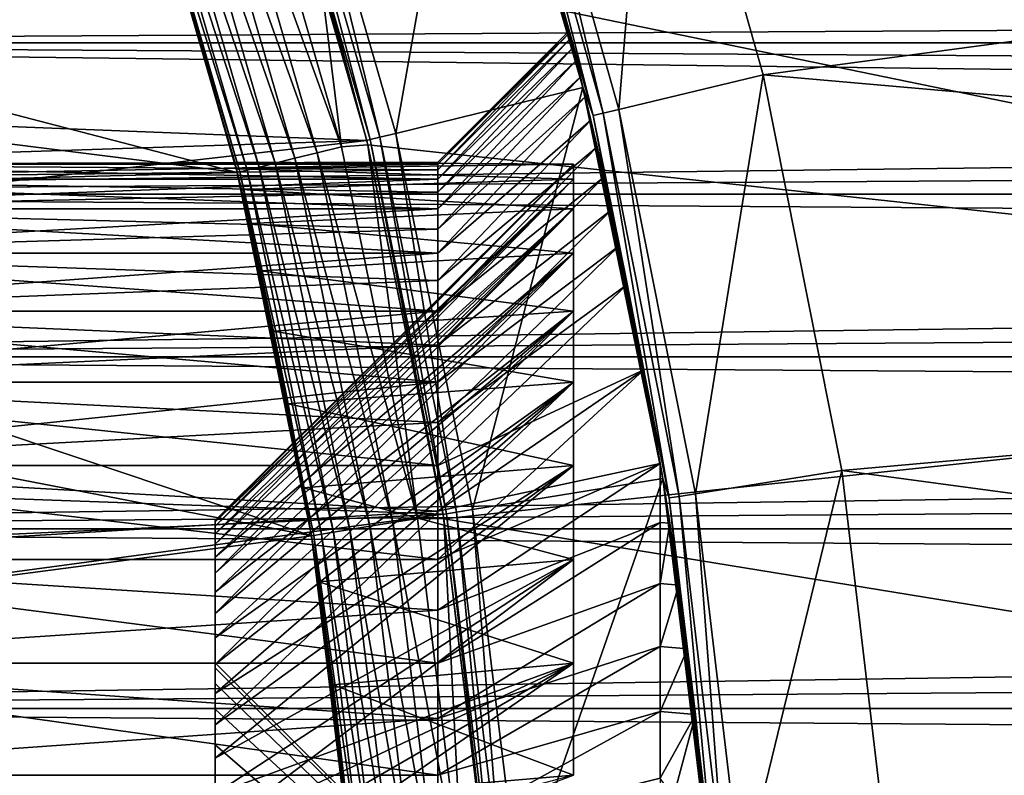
# Model space of a CAD drawing. Header units: metres. Extents: x -17 to 65, y -30 to 30.
# Tile 182 of 256: x 9.6 to 11.8, y 1.1 to 2.8. Entities that reach past the tile are written whole.
import ezdxf

# ---------------------------------------------------------------- set-up
doc = ezdxf.new("R2010")
doc.units = ezdxf.units.M
doc.layers.add('solid_508461', color=7, linetype='CONTINUOUS')

msp = doc.modelspace()

# ---------------------------------------------------------------- linework, layer by layer
at = {"layer": 'solid_508461'}
for points in [[(10.667987, 3.466247, 40.923206), (10.907062, 2.61855, 40.923206), (10.984661, 3.569277, 41.5)], [(10.907062, 2.61855, 40.923206), (11.230918, 2.6961, 41.5), (10.984661, 3.569277, 41.5)], [(10.984661, 3.569277, 41.5), (11.230918, 2.6961, 41.5), (16.154577, 3.358511, 41.5)], [(10.165458, 3.393713, 19.25), (10.405577, 2.56472, 19.25), (10.576111, 3.53106, 20)], [(10.405577, 2.56472, 19.25), (10.826082, 2.668041, 20), (10.576111, 3.53106, 20)], [(10.576173, 3.530875, 40.673206), (10.576111, 3.53106, 20), (10.826082, 2.668041, 20)], [(10.70977, 3.102149, 40.673206), (10.576173, 3.530875, 40.673206), (10.826082, 2.668041, 20)], [(10.611505, 3.447887, 40.760029), (10.849311, 2.604689, 40.760029), (10.632986, 3.454867, 40.844296)], [(10.632986, 3.454867, 40.844296), (10.871274, 2.609962, 40.844296), (10.667987, 3.466247, 40.923206)], [(10.849311, 2.604689, 40.760029), (10.871274, 2.609962, 40.844296), (10.632986, 3.454867, 40.844296)], [(10.871274, 2.609962, 40.844296), (10.907062, 2.61855, 40.923206), (10.667987, 3.466247, 40.923206)], [(10.611505, 3.447887, 40.760029), (10.70977, 3.102149, 40.673206), (10.825996, 2.668391, 40.673206)], [(10.611505, 3.447887, 40.760029), (10.825996, 2.668391, 40.673206), (10.849311, 2.604689, 40.760029)], [(10.130544, 3.382072, 19.171093), (10.369837, 2.555935, 19.171093), (10.165458, 3.393713, 19.25)], [(10.369837, 2.555935, 19.171093), (10.405577, 2.56472, 19.25), (10.165458, 3.393713, 19.25)], [(4.048043, 3.183684, 8.5), (4.33256, 2.784139, 8.5), (10.101847, 3.372689, 8.5)], [(4.33256, 2.784139, 8.5), (10.340611, 2.548372, 8.5), (10.101847, 3.372689, 8.5)], [(10.101909, 3.372527, 19), (10.101847, 3.372689, 8.5), (10.340611, 2.548372, 8.5)], [(10.109118, 3.37492, 19.086824), (10.101909, 3.372527, 19), (10.340528, 2.548722, 19)], [(10.340528, 2.548722, 19), (10.101909, 3.372527, 19), (10.340611, 2.548372, 8.5)], [(10.109118, 3.37492, 19.086824), (10.347906, 2.55053, 19.086824), (10.130544, 3.382072, 19.171093)], [(10.109118, 3.37492, 19.086824), (10.340528, 2.548722, 19), (10.347906, 2.55053, 19.086824)], [(10.347906, 2.55053, 19.086824), (10.369837, 2.555935, 19.171093), (10.130544, 3.382072, 19.171093)], [(9.992965, 3.336142, -48.477142), (10.046398, 3.353981, -48.494236), (10.283704, 2.534705, -48.494236)], [(10.283704, 2.534705, -48.494236), (10.046398, 3.353981, -48.494236), (10.232067, 2.95419, -48.5)], [(11.230918, 2.6961, 41.5), (16.346193, 2.247644, 41.5), (16.154577, 3.358511, 41.5)], [(9.900579, 3.305299, -48.412006), (9.943727, 3.319704, -48.449375), (10.178607, 2.508801, -48.449375)], [(9.943727, 3.319704, -48.449375), (9.992965, 3.336142, -48.477142), (10.229009, 2.521224, -48.477142)], [(10.178607, 2.508801, -48.449375), (9.943727, 3.319704, -48.449375), (10.229009, 2.521224, -48.477142)], [(10.229009, 2.521224, -48.477142), (9.992965, 3.336142, -48.477142), (10.283704, 2.534705, -48.494236)], [(9.865185, 3.293483, -48.366474), (9.900579, 3.305299, -48.412006), (10.134441, 2.497916, -48.412006)], [(10.134441, 2.497916, -48.412006), (9.900579, 3.305299, -48.412006), (10.178607, 2.508801, -48.449375)], [(7.704602, 3.086927, -27), (9.817288, 3.277684, -27), (10.049327, 2.476587, -27)], [(10.04734, 2.484641, -41.223289), (10.049327, 2.476587, -27), (9.817288, 3.277684, -27)], [(10.043532, 2.499993, -41.500004), (9.817288, 3.277684, -27), (9.817352, 3.277514, -48.200001)], [(10.043532, 2.499993, -41.500004), (10.04734, 2.484641, -41.223289), (9.817288, 3.277684, -27)], [(10.054778, 2.47828, -48.258179), (9.817352, 3.277514, -48.200001), (9.822755, 3.279317, -48.258179)], [(10.043532, 2.499993, -41.500004), (9.817352, 3.277514, -48.200001), (10.049248, 2.476917, -48.200001)], [(10.054778, 2.47828, -48.258179), (10.049248, 2.476917, -48.200001), (9.817352, 3.277514, -48.200001)], [(9.822755, 3.279317, -48.258179), (9.838906, 3.284709, -48.314533), (10.071311, 2.482355, -48.314533)], [(10.054778, 2.47828, -48.258179), (9.822755, 3.279317, -48.258179), (10.071311, 2.482355, -48.314533)], [(9.838906, 3.284709, -48.314533), (9.865185, 3.293483, -48.366474), (10.09821, 2.488985, -48.366474)], [(10.071311, 2.482355, -48.314533), (9.838906, 3.284709, -48.314533), (10.09821, 2.488985, -48.366474)], [(10.09821, 2.488985, -48.366474), (9.865185, 3.293483, -48.366474), (10.134441, 2.497916, -48.412006)], [(10.232067, 2.95419, -48.5), (14.15392, 3.149055, -48.5), (14.346079, 2.107103, -48.5)], [(10.794209, 2.794196, 31.499994), (10.70977, 3.102149, 40.673206), (10.826082, 2.668041, 20)], [(10.820265, 2.691537, 32.342316), (10.825996, 2.668391, 40.673206), (10.70977, 3.102149, 40.673206)], [(10.811041, 2.728352, 32.176785), (10.820265, 2.691537, 32.342316), (10.70977, 3.102149, 40.673206)], [(10.803754, 2.757064, 32.009556), (10.811041, 2.728352, 32.176785), (10.70977, 3.102149, 40.673206)], [(10.798481, 2.777646, 31.840815), (10.803754, 2.757064, 32.009556), (10.70977, 3.102149, 40.673206)], [(10.79528, 2.790061, 31.670753), (10.798481, 2.777646, 31.840815), (10.70977, 3.102149, 40.673206)], [(10.794209, 2.794196, 31.499994), (10.79528, 2.790061, 31.670753), (10.70977, 3.102149, 40.673206)], [(34.250015, 2.92807, 3.080406), (7, 2.768403, 3.224661), (7, 3.080328, 2.928152)], [(34.250015, 2.92807, -3.080407), (7, 3.080328, -2.928152), (7, 2.768403, -3.224661)], [(7.82889, 2.756517, -27), (7.704602, 3.086927, -27), (10.049327, 2.476587, -27)], [(10.342895, 2.539092, -48.5), (10.232067, 2.95419, -48.5), (14.346079, 2.107103, -48.5)], [(10.283704, 2.534705, -48.494236), (10.232067, 2.95419, -48.5), (10.342895, 2.539092, -48.5)], [(34.250015, 2.92807, 3.080406), (34.250015, 2.76826, 3.224785), (7, 2.768403, 3.224661)], [(34.250015, 2.768259, -3.224786), (34.250015, 2.92807, -3.080407), (7, 2.768403, -3.224661)], [(10.5, 2.495769, 31.645391), (10.79528, 2.790061, 31.670753), (10.794209, 2.794196, 31.499994)], [(10.5, 2.5, 31.5), (10.794209, 2.794196, 31.499994), (10.79528, 2.790061, 31.329239)], [(10.5, 2.495769, 31.645391), (10.794209, 2.794196, 31.499994), (10.5, 2.5, 31.5)], [(10.5, 2.483098, 31.790213), (10.798481, 2.777646, 31.840815), (10.79528, 2.790061, 31.670753)], [(10.5, 2.483098, 31.790213), (10.79528, 2.790061, 31.670753), (10.5, 2.495769, 31.645391)], [(10.5, 2.483098, 31.209787), (10.79528, 2.790061, 31.329239), (10.79848, 2.777647, 31.159195)], [(10.5, 2.495769, 31.354609), (10.79528, 2.790061, 31.329239), (10.5, 2.483098, 31.209787)], [(10.5, 2.5, 31.5), (10.79528, 2.790061, 31.329239), (10.5, 2.495769, 31.354609)], [(10.79528, 2.790061, 31.329239), (10.794209, 2.794196, 31.499994), (10.826082, 2.668041, 20)], [(10.79848, 2.777647, 31.159195), (10.79528, 2.790061, 31.329239), (10.826082, 2.668041, 20)], [(4.33256, 2.784139, 8.5), (4.577503, 2.359874, 8.5), (10.340611, 2.548372, 8.5)], [(34.250015, 2.427859, 3.488266), (7, 2.427869, 3.488262), (7, 2.768403, 3.224661)], [(34.250015, 2.601474, 3.360779), (34.250015, 2.427859, 3.488266), (7, 2.768403, 3.224661)], [(34.250015, 2.76826, 3.224785), (34.250015, 2.601474, 3.360779), (7, 2.768403, 3.224661)], [(34.250015, 2.768259, -3.224786), (7, 2.768403, -3.224661), (7, 2.427869, -3.488262)], [(34.250015, 2.601473, -3.360779), (34.250015, 2.768259, -3.224786), (7, 2.427869, -3.488262)], [(10.5, 2.462019, 31.065878), (10.79848, 2.777647, 31.159195), (10.803754, 2.757066, 30.990456)], [(10.5, 2.483098, 31.209787), (10.79848, 2.777647, 31.159195), (10.5, 2.462019, 31.065878)], [(10.5, 2.462019, 31.934122), (10.803754, 2.757064, 32.009556), (10.798481, 2.777646, 31.840815)], [(10.5, 2.462019, 31.934122), (10.798481, 2.777646, 31.840815), (10.5, 2.483098, 31.790213)], [(10.803754, 2.757066, 30.990456), (10.79848, 2.777647, 31.159195), (10.826082, 2.668041, 20)], [(7.939025, 2.421119, -27), (7.82889, 2.756517, -27), (10.049327, 2.476587, -27)], [(10.5, 2.432607, 30.923441), (10.803754, 2.757066, 30.990456), (10.81104, 2.728354, 30.823223)], [(10.5, 2.462019, 31.065878), (10.803754, 2.757066, 30.990456), (10.5, 2.432607, 30.923441)], [(10.5, 2.432607, 32.076561), (10.811041, 2.728352, 32.176785), (10.803754, 2.757064, 32.009556)], [(10.5, 2.432607, 32.076561), (10.803754, 2.757064, 32.009556), (10.5, 2.462019, 31.934122)], [(10.81104, 2.728354, 30.823223), (10.803754, 2.757066, 30.990456), (10.826082, 2.668041, 20)], [(10.5, 2.394974, 30.782993), (10.81104, 2.728354, 30.823223), (10.820265, 2.691535, 30.657677)], [(10.5, 2.432607, 30.923441), (10.81104, 2.728354, 30.823223), (10.5, 2.394974, 30.782993)], [(10.5, 2.394974, 32.217007), (10.820265, 2.691537, 32.342316), (10.811041, 2.728352, 32.176785)], [(10.5, 2.394974, 32.217007), (10.811041, 2.728352, 32.176785), (10.5, 2.432607, 32.076561)], [(10.820265, 2.691535, 30.657677), (10.81104, 2.728354, 30.823223), (10.826082, 2.668041, 20)], [(10.5, 2.349236, 32.355038), (10.831301, 2.646777, 32.505371), (10.820265, 2.691537, 32.342316)], [(10.5, 2.349236, 32.355038), (10.820265, 2.691537, 32.342316), (10.5, 2.394974, 32.217007)], [(10.5, 2.349236, 30.644964), (10.820265, 2.691535, 30.657677), (10.831302, 2.646773, 30.494616)], [(10.5, 2.394974, 30.782993), (10.820265, 2.691535, 30.657677), (10.5, 2.349236, 30.644964)], [(10.820265, 2.691537, 32.342316), (10.831301, 2.646777, 32.505371), (10.825996, 2.668391, 40.673206)], [(10.831302, 2.646773, 30.494616), (10.820265, 2.691535, 30.657677), (10.826082, 2.668041, 20)], [(10.907062, 2.61855, 40.923206), (11.07889, 1.754709, 40.923206), (11.230918, 2.6961, 41.5)], [(11.07889, 1.754709, 40.923206), (11.407784, 1.806923, 41.5), (11.230918, 2.6961, 41.5)], [(11.230918, 2.6961, 41.5), (11.407784, 1.806923, 41.5), (16.346193, 2.247644, 41.5)], [(10.405577, 2.56472, 19.25), (10.57821, 1.719098, 19.25), (10.826082, 2.668041, 20)], [(10.57821, 1.719098, 19.25), (11.005563, 1.788882, 20), (10.826082, 2.668041, 20)], [(10.907688, 2.311891, 33.263443), (10.924663, 2.230304, 40.673206), (10.825996, 2.668391, 40.673206)], [(10.849311, 2.604689, 40.760029), (10.825996, 2.668391, 40.673206), (10.924663, 2.230304, 40.673206)], [(10.890221, 2.392821, 33.121052), (10.907688, 2.311891, 33.263443), (10.825996, 2.668391, 40.673206)], [(10.873653, 2.467014, 32.973675), (10.890221, 2.392821, 33.121052), (10.825996, 2.668391, 40.673206)], [(10.858186, 2.534226, 32.821693), (10.873653, 2.467014, 32.973675), (10.825996, 2.668391, 40.673206)], [(10.843999, 2.594259, 32.665405), (10.858186, 2.534226, 32.821693), (10.825996, 2.668391, 40.673206)], [(10.831301, 2.646777, 32.505371), (10.843999, 2.594259, 32.665405), (10.825996, 2.668391, 40.673206)], [(10.831302, 2.646773, 30.494616), (10.826082, 2.668041, 20), (11.005563, 1.788882, 20)], [(10.5, 2.295543, 32.490192), (10.843999, 2.594259, 32.665405), (10.831301, 2.646777, 32.505371)], [(10.5, 2.295543, 32.490192), (10.831301, 2.646777, 32.505371), (10.5, 2.349236, 32.355038)], [(10.5, 2.295543, 30.509806), (10.831302, 2.646773, 30.494616), (10.844, 2.594256, 30.334583)], [(10.5, 2.349236, 30.644964), (10.831302, 2.646773, 30.494616), (10.5, 2.295543, 30.509806)], [(10.844, 2.594256, 30.334583), (10.831302, 2.646773, 30.494616), (11.005563, 1.788882, 20)], [(10.871274, 2.609962, 40.844296), (11.042537, 1.748966, 40.844296), (10.907062, 2.61855, 40.923206)], [(11.042537, 1.748966, 40.844296), (11.07889, 1.754709, 40.923206), (10.907062, 2.61855, 40.923206)], [(34.250015, 2.427859, -3.488266), (34.250015, 2.601473, -3.360779), (7, 2.427869, -3.488262)], [(10.5, 2.234073, 32.622017), (10.858186, 2.534226, 32.821693), (10.843999, 2.594259, 32.665405)], [(10.5, 2.234073, 32.622017), (10.843999, 2.594259, 32.665405), (10.5, 2.295543, 32.490192)], [(10.5, 2.234073, 30.377985), (10.844, 2.594256, 30.334583), (10.858186, 2.534225, 30.178305)], [(10.5, 2.295543, 30.509806), (10.844, 2.594256, 30.334583), (10.5, 2.234073, 30.377985)], [(10.858186, 2.534225, 30.178305), (10.844, 2.594256, 30.334583), (11.005563, 1.788882, 20)], [(10.849311, 2.604689, 40.760029), (11.020227, 1.745433, 40.760029), (10.871274, 2.609962, 40.844296)], [(10.849311, 2.604689, 40.760029), (10.924663, 2.230304, 40.673206), (11.005609, 1.788598, 40.673206)], [(10.849311, 2.604689, 40.760029), (11.005609, 1.788598, 40.673206), (11.020227, 1.745433, 40.760029)], [(11.020227, 1.745433, 40.760029), (11.042537, 1.748966, 40.844296), (10.871274, 2.609962, 40.844296)], [(4.577503, 2.359874, 8.5), (4.781061, 1.914128, 8.5), (10.340611, 2.548372, 8.5)], [(4.781061, 1.914128, 8.5), (10.512033, 1.708679, 8.5), (10.340611, 2.548372, 8.5)], [(10.347906, 2.55053, 19.086824), (10.340528, 2.548722, 19), (10.512084, 1.708386, 19)], [(10.340528, 2.548722, 19), (10.340611, 2.548372, 8.5), (10.512033, 1.708679, 8.5)], [(10.512084, 1.708386, 19), (10.340528, 2.548722, 19), (10.512033, 1.708679, 8.5)], [(10.347906, 2.55053, 19.086824), (10.519583, 1.709599, 19.086824), (10.369837, 2.555935, 19.171093)], [(10.347906, 2.55053, 19.086824), (10.512084, 1.708386, 19), (10.519583, 1.709599, 19.086824)], [(10.369837, 2.555935, 19.171093), (10.541878, 1.713222, 19.171093), (10.405577, 2.56472, 19.25)], [(10.519583, 1.709599, 19.086824), (10.541878, 1.713222, 19.171093), (10.369837, 2.555935, 19.171093)], [(10.541878, 1.713222, 19.171093), (10.57821, 1.719098, 19.25), (10.405577, 2.56472, 19.25)], [(10.229009, 2.521224, -48.477142), (10.283704, 2.534705, -48.494236), (10.454316, 1.698992, -48.494236)], [(10.454316, 1.698992, -48.494236), (10.283704, 2.534705, -48.494236), (10.342895, 2.539092, -48.5)], [(10.513692, 1.698461, -48.5), (10.342895, 2.539092, -48.5), (14.346079, 2.107103, -48.5)], [(10.454316, 1.698992, -48.494236), (10.342895, 2.539092, -48.5), (10.513692, 1.698461, -48.5)], [(10.5, 2.165074, 32.749981), (10.873653, 2.467014, 32.973675), (10.858186, 2.534226, 32.821693)], [(10.5, 2.165074, 32.749981), (10.858186, 2.534226, 32.821693), (10.5, 2.234073, 32.622017)], [(10.5, 2.165074, 30.250019), (10.858186, 2.534225, 30.178305), (10.873653, 2.467014, 30.026323)], [(10.5, 2.234073, 30.377985), (10.858186, 2.534225, 30.178305), (10.5, 2.165074, 30.250019)], [(10.873653, 2.467014, 30.026323), (10.858186, 2.534225, 30.178305), (11.005563, 1.788882, 20)], [(10.134441, 2.497916, -48.412006), (10.178607, 2.508801, -48.449375), (10.347476, 1.681628, -48.449375)], [(10.178607, 2.508801, -48.449375), (10.229009, 2.521224, -48.477142), (10.398713, 1.689955, -48.477142)], [(10.347476, 1.681628, -48.449375), (10.178607, 2.508801, -48.449375), (10.398713, 1.689955, -48.477142)], [(10.398713, 1.689955, -48.477142), (10.229009, 2.521224, -48.477142), (10.454316, 1.698992, -48.494236)], [(10.5, 2.5, 31.5), (10.5, 2.495769, 31.354609), (8.699999, 2.495769, 31.645391)], [(10.5, 2.495769, 31.645391), (10.5, 2.5, 31.5), (8.699999, 2.495769, 31.645391)], [(10.5, 2.495769, 31.645391), (8.699999, 2.495769, 31.645391), (8.699999, 2.462019, 31.934124)], [(10.5, 2.483098, 31.790213), (10.5, 2.495769, 31.645391), (8.699999, 2.462019, 31.934124)], [(10.5, 2.495769, 31.354609), (8.699999, 2.495769, 31.354609), (8.699999, 2.495769, 31.645391)], [(10.5, 2.462019, 31.065878), (8.699999, 2.462019, 31.065876), (8.699999, 2.495769, 31.354609)], [(10.5, 2.483098, 31.209787), (10.5, 2.462019, 31.065878), (8.699999, 2.495769, 31.354609)], [(10.5, 2.495769, 31.354609), (10.5, 2.483098, 31.209787), (8.699999, 2.495769, 31.354609)], [(10.5, 2.462019, 31.934122), (10.5, 2.483098, 31.790213), (8.699999, 2.462019, 31.934124)], [(10.805, 2.49577, -41.645363), (10, 1.691652, -41.606453), (10, 1.695, -41.5)], [(10.805, 2.49577, -41.645363), (10.805, 2.462019, -41.93412), (10, 1.691652, -41.606453)], [(10.805, 2.49577, -41.354637), (10, 1.695, -41.5), (10, 1.691652, -41.393547)], [(10.805, 2.49577, -41.354637), (10.805, 2.49577, -41.645363), (10, 1.695, -41.5)], [(10.805, 2.49577, -41.354637), (10, 1.691652, -41.393547), (10, 1.681635, -41.287571)], [(10.805, 2.462019, -41.06588), (10.805, 2.49577, -41.354637), (10, 1.681635, -41.287571)], [(10.047341, 2.48464, -41.776718), (10.043532, 2.499993, -41.500004), (10.049248, 2.476917, -48.200001)], [(10.805, 2.49577, -41.354637), (10.04734, 2.484641, -41.223289), (10.043532, 2.499993, -41.500004)], [(10.805, 2.49577, -41.645363), (10.043532, 2.499993, -41.500004), (10.047341, 2.48464, -41.776718)], [(10.805, 2.49577, -41.354637), (10.043532, 2.499993, -41.500004), (10.805, 2.49577, -41.645363)], [(10.805, 2.462019, -41.06588), (10.04734, 2.484641, -41.223289), (10.805, 2.49577, -41.354637)], [(10.04734, 2.484641, -41.223289), (10.05861, 2.438621, -40.949448), (10.049327, 2.476587, -27)], [(10.805, 2.462019, -41.06588), (10.05861, 2.438621, -40.949448), (10.04734, 2.484641, -41.223289)], [(10.805, 2.49577, -41.645363), (10.047341, 2.48464, -41.776718), (10.805, 2.462019, -41.93412)], [(10.05861, 2.438619, -42.05056), (10.047341, 2.48464, -41.776718), (10.049248, 2.476917, -48.200001)], [(10.805, 2.462019, -41.93412), (10.047341, 2.48464, -41.776718), (10.05861, 2.438619, -42.05056)], [(10.221592, 1.66117, -48.258179), (10.049248, 2.476917, -48.200001), (10.054778, 2.47828, -48.258179)], [(10.054778, 2.47828, -48.258179), (10.071311, 2.482355, -48.314533), (10.2384, 1.663902, -48.314533)], [(10.221592, 1.66117, -48.258179), (10.054778, 2.47828, -48.258179), (10.2384, 1.663902, -48.314533)], [(10.071311, 2.482355, -48.314533), (10.09821, 2.488985, -48.366474), (10.265745, 1.668346, -48.366474)], [(10.2384, 1.663902, -48.314533), (10.071311, 2.482355, -48.314533), (10.265745, 1.668346, -48.366474)], [(10.09821, 2.488985, -48.366474), (10.134441, 2.497916, -48.412006), (10.302577, 1.674332, -48.412006)], [(10.265745, 1.668346, -48.366474), (10.09821, 2.488985, -48.366474), (10.302577, 1.674332, -48.412006)], [(10.302577, 1.674332, -48.412006), (10.134441, 2.497916, -48.412006), (10.347476, 1.681628, -48.449375)], [(7.939025, 2.421119, -27), (10.049327, 2.476587, -27), (10.215919, 1.660547, -27)], [(10.5, 2.462019, 31.934122), (8.699999, 2.462019, 31.934124), (8.699999, 2.394973, 32.21701)], [(10.5, 2.432607, 32.076561), (10.5, 2.462019, 31.934122), (8.699999, 2.394973, 32.21701)], [(10.5, 2.394974, 30.782993), (8.699999, 2.394973, 30.78299), (8.699999, 2.462019, 31.065876)], [(10.5, 2.432607, 30.923441), (10.5, 2.394974, 30.782993), (8.699999, 2.462019, 31.065876)], [(10.5, 2.462019, 31.065878), (10.5, 2.432607, 30.923441), (8.699999, 2.462019, 31.065876)], [(10.805, 2.462019, -41.93412), (10, 1.664982, -41.817577), (10, 1.681635, -41.712429)], [(10.805, 2.462019, -41.93412), (10.805, 2.394974, -42.217007), (10, 1.664982, -41.817577)], [(10.805, 2.462019, -41.93412), (10, 1.681635, -41.712429), (10, 1.691652, -41.606453)], [(10.805, 2.462019, -41.06588), (10, 1.681635, -41.287571), (10, 1.664982, -41.182423)], [(10.805, 2.462019, -41.06588), (10, 1.664982, -41.182423), (10, 1.641739, -41.078438)], [(10.805, 2.394974, -40.782993), (10.805, 2.462019, -41.06588), (10, 1.641739, -41.078438)], [(10.05861, 2.438619, -42.05056), (10.049248, 2.476917, -48.200001), (10.21597, 1.660257, -48.200001)], [(10.221592, 1.66117, -48.258179), (10.21597, 1.660257, -48.200001), (10.049248, 2.476917, -48.200001)], [(10.197907, 1.767822, -39.732296), (10.215919, 1.660547, -27), (10.049327, 2.476587, -27)], [(10.163345, 1.956763, -39.944031), (10.197907, 1.767822, -39.732296), (10.049327, 2.476587, -27)], [(10.130574, 2.119896, -40.174843), (10.163345, 1.956763, -39.944031), (10.049327, 2.476587, -27)], [(10.101226, 2.255599, -40.421909), (10.130574, 2.119896, -40.174843), (10.049327, 2.476587, -27)], [(10.076858, 2.362084, -40.681118), (10.101226, 2.255599, -40.421909), (10.049327, 2.476587, -27)], [(10.05861, 2.438621, -40.949448), (10.076858, 2.362084, -40.681118), (10.049327, 2.476587, -27)], [(10.805, 2.394974, -40.782993), (10.05861, 2.438621, -40.949448), (10.805, 2.462019, -41.06588)], [(10.805, 2.462019, -41.93412), (10.05861, 2.438619, -42.05056), (10.805, 2.394974, -42.217007)], [(10.5, 2.088727, 32.87376), (10.890221, 2.392821, 33.121052), (10.873653, 2.467014, 32.973675)], [(10.5, 2.088727, 32.87376), (10.873653, 2.467014, 32.973675), (10.5, 2.165074, 32.749981)], [(10.5, 2.088727, 30.12624), (10.873653, 2.467014, 30.026323), (10.890222, 2.392819, 29.878946)], [(10.5, 2.165074, 30.250019), (10.873653, 2.467014, 30.026323), (10.5, 2.088727, 30.12624)], [(10.890222, 2.392819, 29.878946), (10.873653, 2.467014, 30.026323), (11.005563, 1.788882, 20)], [(10.805, 2.394974, -40.782993), (10.076858, 2.362084, -40.681118), (10.05861, 2.438621, -40.949448)], [(10.076859, 2.362082, -42.31889), (10.05861, 2.438619, -42.05056), (10.21597, 1.660257, -48.200001)], [(10.805, 2.394974, -42.217007), (10.05861, 2.438619, -42.05056), (10.076859, 2.362082, -42.31889)], [(34.250015, 2.247997, 3.6068), (7, 2.062553, 3.715962), (7, 2.427869, 3.488262)], [(34.250015, 2.427859, 3.488266), (34.250015, 2.247997, 3.6068), (7, 2.427869, 3.488262)], [(34.250015, 2.427859, -3.488266), (7, 2.427869, -3.488262), (7, 2.062553, -3.715962)], [(34.250015, 2.247997, -3.606801), (34.250015, 2.427859, -3.488266), (7, 2.062553, -3.715962)], [(8.034798, 2.081348, -27), (7.939025, 2.421119, -27), (10.215919, 1.660547, -27)], [(10.5, 2.394974, 32.217007), (10.5, 2.432607, 32.076561), (8.699999, 2.394973, 32.21701)], [(10.5, 2.394974, 32.217007), (8.699999, 2.394973, 32.21701), (8.699999, 2.29554, 32.4902)], [(10.5, 2.349236, 32.355038), (10.5, 2.394974, 32.217007), (8.699999, 2.29554, 32.4902)], [(10.5, 2.394974, 30.782993), (10.5, 2.349236, 30.644964), (8.699999, 2.394973, 30.78299)], [(10.5, 2.295543, 30.509806), (8.699999, 2.29554, 30.5098), (8.699999, 2.394973, 30.78299)], [(10.5, 2.349236, 30.644964), (10.5, 2.295543, 30.509806), (8.699999, 2.394973, 30.78299)], [(10.805, 2.394974, -42.217007), (10, 1.612041, -42.023781), (10, 1.641739, -41.921562)], [(10.805, 2.394974, -42.217007), (10.805, 2.29554, -42.4902), (10, 1.612041, -42.023781)], [(10.805, 2.394974, -42.217007), (10, 1.641739, -41.921562), (10, 1.664982, -41.817577)], [(10.805, 2.394974, -40.782993), (10, 1.641739, -41.078438), (10, 1.612041, -40.976219)], [(10.805, 2.394974, -40.782993), (10, 1.612041, -40.976219), (10, 1.575979, -40.876057)], [(10.805, 2.29554, -40.5098), (10.805, 2.394974, -40.782993), (10, 1.575979, -40.876057)], [(10.805, 2.29554, -40.5098), (10.076858, 2.362084, -40.681118), (10.805, 2.394974, -40.782993)], [(10.805, 2.394974, -42.217007), (10.076859, 2.362082, -42.31889), (10.805, 2.29554, -42.4902)], [(10.5, 2.005288, 32.992924), (10.907688, 2.311891, 33.263443), (10.890221, 2.392821, 33.121052)], [(10.5, 2.005288, 32.992924), (10.890221, 2.392821, 33.121052), (10.5, 2.088727, 32.87376)], [(10.5, 2.005288, 30.007076), (10.890222, 2.392819, 29.878946), (10.907689, 2.311888, 29.736553)], [(10.5, 2.088727, 30.12624), (10.890222, 2.392819, 29.878946), (10.5, 2.005288, 30.007076)], [(10.907689, 2.311888, 29.736553), (10.890222, 2.392819, 29.878946), (11.005563, 1.788882, 20)], [(10.5, 2.295543, 32.490192), (10.5, 2.349236, 32.355038), (8.699999, 2.29554, 32.4902)], [(10.805, 2.29554, -40.5098), (10.101226, 2.255599, -40.421909), (10.076858, 2.362084, -40.681118)], [(10.101227, 2.255597, -42.578094), (10.076859, 2.362082, -42.31889), (10.21597, 1.660257, -48.200001)], [(10.805, 2.29554, -42.4902), (10.076859, 2.362082, -42.31889), (10.101227, 2.255597, -42.578094)], [(10.5, 1.915121, 33.106956), (10.925784, 2.224803, 33.400124), (10.907688, 2.311891, 33.263443)], [(10.5, 1.915121, 33.106956), (10.907688, 2.311891, 33.263443), (10.5, 2.005288, 32.992924)], [(10.5, 1.915121, 29.893042), (10.907689, 2.311888, 29.736553), (10.925784, 2.2248, 29.599873)], [(10.5, 2.005288, 30.007076), (10.907689, 2.311888, 29.736553), (10.5, 1.915121, 29.893042)], [(10.907688, 2.311891, 33.263443), (10.925784, 2.224803, 33.400124), (10.924663, 2.230304, 40.673206)], [(10.925784, 2.2248, 29.599873), (10.907689, 2.311888, 29.736553), (11.005563, 1.788882, 20)], [(10.5, 2.295543, 32.490192), (8.699999, 2.29554, 32.4902), (8.699999, 2.165071, 32.749989)], [(10.5, 2.234073, 32.622017), (10.5, 2.295543, 32.490192), (8.699999, 2.165071, 32.749989)], [(10.5, 2.295543, 30.509806), (10.5, 2.234073, 30.377985), (8.699999, 2.29554, 30.5098)], [(10.5, 2.165074, 30.250019), (8.699999, 2.165071, 30.250013), (8.699999, 2.29554, 30.5098)], [(10.5, 2.234073, 30.377985), (10.5, 2.165074, 30.250019), (8.699999, 2.29554, 30.5098)], [(10.805, 2.29554, -42.4902), (10, 1.533674, -42.221714), (10, 1.575979, -42.123943)], [(10.805, 2.29554, -42.4902), (10.805, 2.165064, -42.75), (10, 1.533674, -42.221714)], [(10.805, 2.29554, -42.4902), (10, 1.575979, -42.123943), (10, 1.612041, -42.023781)], [(10.805, 2.29554, -40.5098), (10, 1.575979, -40.876057), (10, 1.533674, -40.778286)], [(10.805, 2.29554, -40.5098), (10, 1.533674, -40.778286), (10, 1.485337, -40.683422)], [(10.805, 2.165064, -40.25), (10.805, 2.29554, -40.5098), (10, 1.485337, -40.683422)], [(10.805, 2.165064, -40.25), (10.101226, 2.255599, -40.421909), (10.805, 2.29554, -40.5098)], [(10.805, 2.29554, -42.4902), (10.101227, 2.255597, -42.578094), (10.805, 2.165064, -42.75)], [(34.250015, 2.247997, 3.6068), (34.250015, 2.062542, 3.715968), (7, 2.062553, 3.715962)], [(34.250015, 2.062541, -3.715969), (34.250015, 2.247997, -3.606801), (7, 2.062553, -3.715962)], [(10.805, 2.165064, -40.25), (10.130574, 2.119896, -40.174843), (10.101226, 2.255599, -40.421909)], [(10.130575, 2.119891, -42.825165), (10.101227, 2.255597, -42.578094), (10.21597, 1.660257, -48.200001)], [(10.805, 2.165064, -42.75), (10.101227, 2.255597, -42.578094), (10.130575, 2.119891, -42.825165)], [(11.407784, 1.806923, 41.5), (16.461521, 1.126127, 41.5), (16.346193, 2.247644, 41.5)], [(10.5, 2.165074, 32.749981), (10.5, 2.234073, 32.622017), (8.699999, 2.165071, 32.749989)], [(10.5, 1.81844, 33.215599), (10.962999, 2.033508, 33.655022), (10.925784, 2.224803, 33.400124)], [(10.5, 1.81844, 33.215599), (10.925784, 2.224803, 33.400124), (10.5, 1.915121, 33.106956)], [(10.5, 1.81844, 29.784403), (10.925784, 2.2248, 29.599873), (10.962999, 2.033505, 29.344975)], [(10.5, 1.915121, 29.893042), (10.925784, 2.2248, 29.599873), (10.5, 1.81844, 29.784403)], [(11, 1.822773, 33.882751), (11.005609, 1.788598, 40.673206), (10.924663, 2.230304, 40.673206)], [(10.962999, 2.033508, 33.655022), (11, 1.822773, 33.882751), (10.924663, 2.230304, 40.673206)], [(10.925784, 2.224803, 33.400124), (10.962999, 2.033508, 33.655022), (10.924663, 2.230304, 40.673206)], [(10.962999, 2.033505, 29.344975), (10.925784, 2.2248, 29.599873), (11.005563, 1.788882, 20)], [(10.5, 2.165074, 32.749981), (8.699999, 2.165071, 32.749989), (8.699999, 2.005284, 32.992928)], [(10.5, 2.088727, 32.87376), (10.5, 2.165074, 32.749981), (8.699999, 2.005284, 32.992928)], [(10.5, 2.165074, 30.250019), (10.5, 2.088727, 30.12624), (8.699999, 2.165071, 30.250013)], [(10.5, 2.005288, 30.007076), (8.699999, 2.005284, 30.007071), (8.699999, 2.165071, 30.250013)], [(10.5, 2.088727, 30.12624), (10.5, 2.005288, 30.007076), (8.699999, 2.165071, 30.250013)], [(10.805, 2.165064, -42.75), (10, 1.431135, -42.408222), (10, 1.485337, -42.316578)], [(10.805, 2.165064, -42.75), (10.805, 2.005308, -42.992897), (10, 1.431135, -42.408222)], [(10.805, 2.165064, -42.75), (10, 1.485337, -42.316578), (10, 1.533674, -42.221714)], [(10.805, 2.165064, -40.25), (10, 1.485337, -40.683422), (10, 1.431135, -40.591778)], [(10.805, 2.165064, -40.25), (10, 1.431135, -40.591778), (10, 1.371283, -40.503704)], [(10.805, 2.005308, -40.007103), (10.805, 2.165064, -40.25), (10, 1.371283, -40.503704)], [(10.805, 2.005308, -40.007103), (10.130574, 2.119896, -40.174843), (10.805, 2.165064, -40.25)], [(10.805, 2.165064, -42.75), (10.130575, 2.119891, -42.825165), (10.805, 2.005308, -42.992897)], [(10.805, 2.005308, -40.007103), (10.163345, 1.956763, -39.944031), (10.130574, 2.119896, -40.174843)], [(10.163346, 1.956757, -43.055977), (10.130575, 2.119891, -42.825165), (10.21597, 1.660257, -48.200001)], [(10.805, 2.005308, -42.992897), (10.130575, 2.119891, -42.825165), (10.163346, 1.956757, -43.055977)], [(10.513692, 1.698461, -48.5), (14.346079, 2.107103, -48.5), (14.461572, 1.054833, -48.5)], [(8.182354, 1.392506, -27), (8.034798, 2.081348, -27), (10.215919, 1.660547, -27)], [(10.5, 2.005288, 32.992924), (10.5, 2.088727, 32.87376), (8.699999, 2.005284, 32.992928)], [(34.250015, 1.871652, 3.815681), (7, 1.675976, 3.905589), (7, 2.062553, 3.715962)], [(34.250015, 2.062542, 3.715968), (34.250015, 1.871652, 3.815681), (7, 2.062553, 3.715962)], [(34.250015, 2.062541, -3.715969), (7, 2.062553, -3.715962), (7, 1.675976, -3.905589)], [(34.250015, 1.871651, -3.815681), (34.250015, 2.062541, -3.715969), (7, 1.675976, -3.905589)], [(10.5, 1.606969, 33.415112), (11, 1.822773, 33.882751), (10.962999, 2.033508, 33.655022)], [(10.5, 1.715585, 33.318451), (10.962999, 2.033508, 33.655022), (10.5, 1.81844, 33.215599)], [(10.5, 1.606969, 33.415112), (10.962999, 2.033508, 33.655022), (10.5, 1.715585, 33.318451)], [(10.5, 1.715585, 29.681547), (10.962999, 2.033505, 29.344975), (11, 1.822773, 29.117249)], [(10.5, 1.81844, 29.784403), (10.962999, 2.033505, 29.344975), (10.5, 1.715585, 29.681547)], [(10.962999, 2.033505, 29.344975), (11.005563, 1.788882, 20), (11, 1.822773, 29.117249)], [(10.5, 2.005288, 32.992924), (8.699999, 2.005284, 32.992928), (8.699999, 1.818434, 33.215603)], [(10.5, 1.915121, 33.106956), (10.5, 2.005288, 32.992924), (8.699999, 1.818434, 33.215603)], [(10.5, 2.005288, 30.007076), (10.5, 1.915121, 29.893042), (8.699999, 2.005284, 30.007071)], [(10.5, 1.81844, 29.784403), (8.699999, 1.818434, 29.784395), (8.699999, 2.005284, 30.007071)], [(10.5, 1.915121, 29.893042), (10.5, 1.81844, 29.784403), (8.699999, 2.005284, 30.007071)], [(10.805, 2.005308, -42.992897), (10, 1.306016, -42.580437), (10, 1.371283, -42.496296)], [(10.805, 2.005308, -42.992897), (10.805, 1.818434, -43.215603), (10, 1.306016, -42.580437)], [(10.805, 2.005308, -42.992897), (10, 1.371283, -42.496296), (10, 1.431135, -42.408222)], [(10.805, 2.005308, -40.007103), (10, 1.371283, -40.503704), (10, 1.306016, -40.419563)], [(10.805, 2.005308, -40.007103), (10, 1.306016, -40.419563), (10, 1.235595, -40.339687)], [(10.805, 1.818434, -39.784397), (10.805, 2.005308, -40.007103), (10, 1.235595, -40.339687)], [(10.805, 1.818434, -39.784397), (10.163345, 1.956763, -39.944031), (10.805, 2.005308, -40.007103)], [(10.805, 2.005308, -42.992897), (10.163346, 1.956757, -43.055977), (10.805, 1.818434, -43.215603)], [(10.805, 1.818434, -39.784397), (10.197907, 1.767822, -39.732296), (10.163345, 1.956763, -39.944031)], [(10.197907, 1.767817, -43.267708), (10.163346, 1.956757, -43.055977), (10.21597, 1.660257, -48.200001)], [(10.805, 1.818434, -43.215603), (10.163346, 1.956757, -43.055977), (10.197907, 1.767817, -43.267708)], [(4.781061, 1.914128, 8.5), (4.94147, 1.450647, 8.5), (10.512033, 1.708679, 8.5)], [(10.5, 1.81844, 33.215599), (10.5, 1.915121, 33.106956), (8.699999, 1.818434, 33.215603)], [(34.250015, 1.871652, 3.815681), (34.250015, 1.675925, 3.905608), (7, 1.675976, 3.905589)], [(34.250015, 1.675924, -3.905609), (34.250015, 1.871651, -3.815681), (7, 1.675976, -3.905589)], [(10.5, 1.715585, 33.318451), (10.5, 1.81844, 33.215599), (8.699999, 1.818434, 33.215603)], [(10.5, 1.81844, 29.784403), (10.5, 1.715585, 29.681547), (8.699999, 1.818434, 29.784395)], [(10.5, 1.715585, 33.318451), (8.699999, 1.818434, 33.215603), (8.699999, 1.606963, 33.415115)], [(10.5, 1.606969, 29.584888), (8.699999, 1.606963, 29.584885), (8.699999, 1.818434, 29.784395)], [(10.5, 1.715585, 29.681547), (10.5, 1.606969, 29.584888), (8.699999, 1.818434, 29.784395)], [(10.805, 1.818434, -43.215603), (10, 1.160312, -42.735596), (10, 1.235595, -42.660313)], [(10.805, 1.818434, -43.215603), (10.805, 1.606969, -43.415112), (10, 1.160312, -42.735596)], [(10.805, 1.818434, -43.215603), (10, 1.235595, -42.660313), (10, 1.306016, -42.580437)], [(10.805, 1.818434, -39.784397), (10, 1.235595, -40.339687), (10, 1.160312, -40.264404)], [(10.805, 1.606969, -39.584888), (10.805, 1.818434, -39.784397), (10, 1.160312, -40.264404)], [(10.805, 1.606969, -39.584888), (10.197907, 1.767822, -39.732296), (10.805, 1.818434, -39.784397)], [(10.805, 1.818434, -43.215603), (10.197907, 1.767817, -43.267708), (10.805, 1.606969, -43.415112)], [(10.5, 1.606969, 29.584888), (11, 1.822773, 29.117249), (10.5, 1.492906, 29.494699)], [(11, 1.690486, 29.021643), (10.5, 1.492906, 29.494699), (11, 1.822773, 29.117249)], [(10.5, 1.715585, 29.681547), (11, 1.822773, 29.117249), (10.5, 1.606969, 29.584888)], [(10.5, 1.492906, 33.505302), (11, 1.690486, 33.978359), (11, 1.822773, 33.882751)], [(10.5, 1.492906, 33.505302), (11, 1.822773, 33.882751), (10.5, 1.606969, 33.415112)], [(11.005563, 1.788882, 20), (11.021408, 1.688507, 29.020302), (11, 1.822773, 29.117249)], [(11, 1.690486, 29.021643), (11, 1.822773, 29.117249), (11.021408, 1.688507, 29.020302)], [(11, 1.822773, 33.882751), (11.021409, 1.688503, 33.979702), (11.005609, 1.788598, 40.673206)], [(11, 1.690486, 33.978359), (11.021409, 1.688503, 33.979702), (11, 1.822773, 33.882751)], [(11.07889, 1.754709, 40.923206), (11.18241, 0.880059, 40.923206), (11.407784, 1.806923, 41.5)], [(11.18241, 0.880059, 40.923206), (11.514395, 0.9061, 41.5), (11.407784, 1.806923, 41.5)], [(11.407784, 1.806923, 41.5), (11.514395, 0.9061, 41.5), (16.461521, 1.126127, 41.5)], [(10.57821, 1.719098, 19.25), (10.682238, 0.862337, 19.25), (11.005563, 1.788882, 20)], [(10.682238, 0.862337, 19.25), (11.113857, 0.89704, 20), (11.005563, 1.788882, 20)], [(11.005563, 1.788882, 20), (11.113857, 0.89704, 20), (11.021408, 1.688507, 29.020302)], [(11.060978, 1.406157, 34.150043), (11.068703, 1.343992, 40.673206), (11.005609, 1.788598, 40.673206)], [(11.020227, 1.745433, 40.760029), (11.005609, 1.788598, 40.673206), (11.068703, 1.343992, 40.673206)], [(11.041809, 1.549498, 34.068859), (11.060978, 1.406157, 34.150043), (11.005609, 1.788598, 40.673206)], [(11.021409, 1.688503, 33.979702), (11.041809, 1.549498, 34.068859), (11.005609, 1.788598, 40.673206)], [(10.197907, 1.767822, -39.732296), (10.232276, 1.556609, -39.543736), (10.215919, 1.660547, -27)], [(10.805, 1.606969, -39.584888), (10.232276, 1.556609, -39.543736), (10.197907, 1.767822, -39.732296)], [(10.232277, 1.556603, -43.456268), (10.197907, 1.767817, -43.267708), (10.21597, 1.660257, -48.200001)], [(10.805, 1.606969, -43.415112), (10.197907, 1.767817, -43.267708), (10.232277, 1.556603, -43.456268)], [(11.020227, 1.745433, 40.760029), (11.123201, 0.875415, 40.760029), (11.042537, 1.748966, 40.844296)], [(11.042537, 1.748966, 40.844296), (11.145719, 0.877187, 40.844296), (11.07889, 1.754709, 40.923206)], [(11.123201, 0.875415, 40.760029), (11.145719, 0.877187, 40.844296), (11.042537, 1.748966, 40.844296)], [(11.145719, 0.877187, 40.844296), (11.18241, 0.880059, 40.923206), (11.07889, 1.754709, 40.923206)], [(11.020227, 1.745433, 40.760029), (11.068703, 1.343992, 40.673206), (11.113844, 0.897206, 40.673206)], [(11.020227, 1.745433, 40.760029), (11.113844, 0.897206, 40.673206), (11.123201, 0.875415, 40.760029)], [(4.94147, 1.450647, 8.5), (5.056874, 0.97492, 8.5), (10.512033, 1.708679, 8.5)], [(5.056874, 0.97492, 8.5), (10.615472, 0.856787, 8.5), (10.512033, 1.708679, 8.5)], [(10.5, 1.606969, 33.415112), (10.5, 1.715585, 33.318451), (8.699999, 1.606963, 33.415115)], [(10.512084, 1.708386, 19), (10.512033, 1.708679, 8.5), (10.615472, 0.856787, 8.5)], [(10.519583, 1.709599, 19.086824), (10.512084, 1.708386, 19), (10.615465, 0.856972, 19)], [(10.615465, 0.856972, 19), (10.512084, 1.708386, 19), (10.615472, 0.856787, 8.5)], [(10.519583, 1.709599, 19.086824), (10.623036, 0.85758, 19.086824), (10.541878, 1.713222, 19.171093)], [(10.519583, 1.709599, 19.086824), (10.615465, 0.856972, 19), (10.623036, 0.85758, 19.086824)], [(10.541878, 1.713222, 19.171093), (10.645551, 0.859398, 19.171093), (10.57821, 1.719098, 19.25)], [(10.623036, 0.85758, 19.086824), (10.645551, 0.859398, 19.171093), (10.541878, 1.713222, 19.171093)], [(10.645551, 0.859398, 19.171093), (10.682238, 0.862337, 19.25), (10.57821, 1.719098, 19.25)], [(10, 1.375, -41.5), (10, 1.695, -41.5), (10, 1.691652, -41.606453)], [(10, 1.363235, -41.320534), (10, 1.691652, -41.393547), (10, 1.695, -41.5)], [(10, 1.375, -41.5), (10, 1.363235, -41.320534), (10, 1.695, -41.5)], [(10, 1.363235, -41.679466), (10, 1.691652, -41.606453), (10, 1.681635, -41.712429)], [(10, 1.363235, -41.679466), (10, 1.375, -41.5), (10, 1.691652, -41.606453)], [(10, 1.363235, -41.320534), (10, 1.681635, -41.287571), (10, 1.691652, -41.393547)], [(10, 1.363235, -41.679466), (10, 1.681635, -41.712429), (10, 1.664982, -41.817577)], [(10, 1.328149, -41.144131), (10, 1.664982, -41.182423), (10, 1.681635, -41.287571)], [(10, 1.363235, -41.320534), (10, 1.328149, -41.144131), (10, 1.681635, -41.287571)], [(10.302577, 1.674332, -48.412006), (10.347476, 1.681628, -48.449375), (10.449237, 0.84355, -48.449375)], [(10.347476, 1.681628, -48.449375), (10.398713, 1.689955, -48.477142), (10.500978, 0.847727, -48.477142)], [(10.449237, 0.84355, -48.449375), (10.347476, 1.681628, -48.449375), (10.500978, 0.847727, -48.477142)], [(10.398713, 1.689955, -48.477142), (10.454316, 1.698992, -48.494236), (10.557128, 0.852259, -48.494236)], [(10.500978, 0.847727, -48.477142), (10.398713, 1.689955, -48.477142), (10.557128, 0.852259, -48.494236)], [(10.557128, 0.852259, -48.494236), (10.454316, 1.698992, -48.494236), (10.513692, 1.698461, -48.5)], [(10.5, 1.373777, 33.588715), (11, 1.553167, 34.066647), (11, 1.690486, 33.978359)], [(10.5, 1.373777, 33.588715), (11, 1.690486, 33.978359), (10.5, 1.492906, 33.505302)], [(11, 1.690486, 29.021643), (10.5, 1.373777, 29.411283), (10.5, 1.492906, 29.494699)], [(11, 1.690486, 29.021643), (11, 1.553167, 28.933353), (10.5, 1.373777, 29.411283)], [(10.616049, 0.849582, -48.5), (10.513692, 1.698461, -48.5), (14.461572, 1.054833, -48.5)], [(10.557128, 0.852259, -48.494236), (10.513692, 1.698461, -48.5), (10.616049, 0.849582, -48.5)], [(11, 1.690486, 29.021643), (11.021408, 1.688507, 29.020302), (11, 1.553167, 28.933353)], [(11, 1.690486, 33.978359), (11, 1.553167, 34.066647), (11.021409, 1.688503, 33.979702)], [(11, 1.553167, 28.933353), (11.021408, 1.688507, 29.020302), (11.041808, 1.549505, 28.931145)], [(11, 1.553167, 34.066647), (11.041809, 1.549498, 34.068859), (11.021409, 1.688503, 33.979702)], [(11.113857, 0.89704, 20), (11.041808, 1.549505, 28.931145), (11.021408, 1.688507, 29.020302)], [(34.250015, 1.475928, 3.985491), (7, 1.272282, 4.055092), (7, 1.675976, 3.905589)], [(34.250015, 1.675925, 3.905608), (34.250015, 1.475928, 3.985491), (7, 1.675976, 3.905589)], [(34.250015, 1.675924, -3.905609), (7, 1.675976, -3.905589), (7, 1.272282, -4.055092)], [(34.250015, 1.475927, -3.985491), (34.250015, 1.675924, -3.905609), (7, 1.272282, -4.055092)], [(8.182354, 1.392506, -27), (10.215919, 1.660547, -27), (10.316444, 0.832652, -27)], [(10, 1.328149, -41.855869), (10, 1.664982, -41.817577), (10, 1.641739, -41.921562)], [(10, 1.328149, -41.855869), (10, 1.363235, -41.679466), (10, 1.664982, -41.817577)], [(10, 1.328149, -41.144131), (10, 1.641739, -41.078438), (10, 1.664982, -41.182423)], [(10.293625, 1.078794, -39.24474), (10.316444, 0.832652, -27), (10.215919, 1.660547, -27)], [(10.264771, 1.325507, -39.380325), (10.293625, 1.078794, -39.24474), (10.215919, 1.660547, -27)], [(10.232276, 1.556609, -39.543736), (10.264771, 1.325507, -39.380325), (10.215919, 1.660547, -27)], [(10.322115, 0.833287, -48.258179), (10.21597, 1.660257, -48.200001), (10.221592, 1.66117, -48.258179)], [(10.232277, 1.556603, -43.456268), (10.21597, 1.660257, -48.200001), (10.316438, 0.832829, -48.200001)], [(10.322115, 0.833287, -48.258179), (10.316438, 0.832829, -48.200001), (10.21597, 1.660257, -48.200001)], [(10.221592, 1.66117, -48.258179), (10.2384, 1.663902, -48.314533), (10.339088, 0.834657, -48.314533)], [(10.322115, 0.833287, -48.258179), (10.221592, 1.66117, -48.258179), (10.339088, 0.834657, -48.314533)], [(10.2384, 1.663902, -48.314533), (10.265745, 1.668346, -48.366474), (10.366703, 0.836887, -48.366474)], [(10.339088, 0.834657, -48.314533), (10.2384, 1.663902, -48.314533), (10.366703, 0.836887, -48.366474)], [(10.265745, 1.668346, -48.366474), (10.302577, 1.674332, -48.412006), (10.403896, 0.839889, -48.412006)], [(10.366703, 0.836887, -48.366474), (10.265745, 1.668346, -48.366474), (10.403896, 0.839889, -48.412006)], [(10.403896, 0.839889, -48.412006), (10.302577, 1.674332, -48.412006), (10.449237, 0.84355, -48.449375)], [(10, 1.328149, -41.855869), (10, 1.641739, -41.921562), (10, 1.612041, -42.023781)], [(10, 1.270334, -40.973812), (10, 1.612041, -40.976219), (10, 1.641739, -41.078438)], [(10, 1.328149, -41.144131), (10, 1.270334, -40.973812), (10, 1.641739, -41.078438)], [(10.5, 1.492906, 33.505302), (10.5, 1.606969, 33.415112), (8.699999, 1.606963, 33.415115)], [(10.5, 1.606969, 29.584888), (10.5, 1.492906, 29.494699), (8.699999, 1.606963, 29.584885)], [(10.5, 1.492906, 33.505302), (8.699999, 1.606963, 33.415115), (8.699999, 1.373763, 33.588726)], [(10.5, 1.373777, 29.411283), (8.699999, 1.373763, 29.411274), (8.699999, 1.606963, 29.584885)], [(10.5, 1.492906, 29.494699), (10.5, 1.373777, 29.411283), (8.699999, 1.606963, 29.584885)], [(10, 1.270334, -42.026188), (10, 1.612041, -42.023781), (10, 1.575979, -42.123943)], [(10, 1.270334, -42.026188), (10, 1.328149, -41.855869), (10, 1.612041, -42.023781)], [(10, 1.270334, -40.973812), (10, 1.575979, -40.876057), (10, 1.612041, -40.976219)], [(10.805, 1.606969, -43.415112), (10, 1.080438, -42.806015), (10, 1.160312, -42.735596)], [(10.805, 1.606969, -43.415112), (10.805, 1.373773, -43.588718), (10, 1.080438, -42.806015)], [(10.805, 1.606969, -39.584888), (10, 1.160312, -40.264404), (10, 1.080438, -40.193985)], [(10.805, 1.606969, -39.584888), (10, 1.080438, -40.193985), (10, 0.996297, -40.128716)], [(10.805, 1.373773, -39.411282), (10.805, 1.606969, -39.584888), (10, 0.996297, -40.128716)], [(10.805, 1.373773, -39.411282), (10.232276, 1.556609, -39.543736), (10.805, 1.606969, -39.584888)], [(10.805, 1.606969, -43.415112), (10.232277, 1.556603, -43.456268), (10.805, 1.373773, -43.588718)], [(10, 1.19077, -42.187519), (10, 1.575979, -42.123943), (10, 1.533674, -42.221714)], [(10, 1.19077, -42.187519), (10, 1.270334, -42.026188), (10, 1.575979, -42.123943)], [(10, 1.19077, -40.812481), (10, 1.533674, -40.778286), (10, 1.575979, -40.876057)], [(10, 1.270334, -40.973812), (10, 1.19077, -40.812481), (10, 1.575979, -40.876057)], [(10.805, 1.373773, -39.411282), (10.264771, 1.325507, -39.380325), (10.232276, 1.556609, -39.543736)], [(10.264772, 1.3255, -43.619678), (10.232277, 1.556603, -43.456268), (10.316438, 0.832829, -48.200001)], [(10.805, 1.373773, -43.588718), (10.232277, 1.556603, -43.456268), (10.264772, 1.3255, -43.619678)], [(10.5, 1.249986, 33.66507), (11, 1.411255, 34.147331), (11, 1.553167, 34.066647)], [(10.5, 1.249986, 33.66507), (11, 1.553167, 34.066647), (10.5, 1.373777, 33.588715)], [(11, 1.553167, 28.933353), (10.5, 1.249986, 29.334929), (10.5, 1.373777, 29.411283)], [(11, 1.553167, 28.933353), (11, 1.411255, 28.852669), (10.5, 1.249986, 29.334929)], [(11, 1.553167, 28.933353), (11.041808, 1.549505, 28.931145), (11, 1.411255, 28.852669)], [(11, 1.553167, 34.066647), (11, 1.411255, 34.147331), (11.041809, 1.549498, 34.068859)], [(11, 1.411255, 28.852669), (11.041808, 1.549505, 28.931145), (11.060976, 1.406166, 28.84996)], [(11, 1.411255, 34.147331), (11.060978, 1.406157, 34.150043), (11.041809, 1.549498, 34.068859)], [(11.113857, 0.89704, 20), (11.060976, 1.406166, 28.84996), (11.041808, 1.549505, 28.931145)], [(10, 1.19077, -42.187519), (10, 1.533674, -42.221714), (10, 1.485337, -42.316578)], [(10, 1.090874, -40.662971), (10, 1.485337, -40.683422), (10, 1.533674, -40.778286)], [(10, 1.19077, -40.812481), (10, 1.090874, -40.662971), (10, 1.533674, -40.778286)], [(10.5, 1.373777, 33.588715), (10.5, 1.492906, 33.505302), (8.699999, 1.373763, 33.588726)], [(10, 1.090874, -42.337029), (10, 1.485337, -42.316578), (10, 1.431135, -42.408222)], [(10, 1.090874, -42.337029), (10, 1.19077, -42.187519), (10, 1.485337, -42.316578)], [(10, 1.090874, -40.662971), (10, 1.431135, -40.591778), (10, 1.485337, -40.683422)], [(34.250015, 1.475928, 3.985491), (34.250015, 1.27228, 4.055096), (7, 1.272282, 4.055092)], [(34.250015, 1.272279, -4.055096), (34.250015, 1.475927, -3.985491), (7, 1.272282, -4.055092)], [(10, 0.972265, -42.472275), (10, 1.431135, -42.408222), (10, 1.371283, -42.496296)], [(10, 0.972265, -42.472275), (10, 1.090874, -42.337029), (10, 1.431135, -42.408222)], [(10, 0.972265, -40.527725), (10, 1.371283, -40.503704), (10, 1.431135, -40.591778)], [(10, 1.090874, -40.662971), (10, 0.972265, -40.527725), (10, 1.431135, -40.591778)], [(10.5, 1.122008, 33.734077), (11, 1.265197, 34.220161), (11, 1.411255, 34.147331)], [(10.5, 1.122008, 33.734077), (11, 1.411255, 34.147331), (10.5, 1.249986, 33.66507)], [(11, 1.411255, 28.852669), (10.5, 1.122008, 29.265924), (10.5, 1.249986, 29.334929)], [(11, 1.411255, 28.852669), (11, 1.265197, 28.779839), (10.5, 1.122008, 29.265924)], [(11, 1.411255, 28.852669), (11.060976, 1.406166, 28.84996), (11, 1.265197, 28.779839)], [(11, 1.411255, 34.147331), (11, 1.265197, 34.220161), (11.060978, 1.406157, 34.150043)], [(11, 1.265197, 28.779839), (11.060976, 1.406166, 28.84996), (11.078693, 1.258988, 28.776958)], [(11, 1.265197, 34.220161), (11.078694, 1.258979, 34.223045), (11.060978, 1.406157, 34.150043)], [(11.113857, 0.89704, 20), (11.078693, 1.258988, 28.776958), (11.060976, 1.406166, 28.84996)], [(11.060978, 1.406157, 34.150043), (11.078694, 1.258979, 34.223045), (11.068703, 1.343992, 40.673206)], [(8.270719, 0.696448, -27), (8.182354, 1.392506, -27), (10.316444, 0.832652, -27)], [(10.5, 1.249986, 33.66507), (10.5, 1.373777, 33.588715), (8.699999, 1.373763, 33.588726)], [(10.5, 1.373777, 29.411283), (10.5, 1.249986, 29.334929), (8.699999, 1.373763, 29.411274)], [(10.5, 1.249986, 33.66507), (8.699999, 1.373763, 33.588726), (8.699999, 1.121997, 33.734081)], [(10.5, 1.122008, 29.265924), (8.699999, 1.121997, 29.265917), (8.699999, 1.373763, 29.411274)], [(10.5, 1.249986, 29.334929), (10.5, 1.122008, 29.265924), (8.699999, 1.373763, 29.411274)], [(11.375, 0, -41.5), (10, 1.363235, -41.320534), (10, 1.375, -41.5)], [(11.375, 0, -41.5), (10, 1.375, -41.5), (10, 1.363235, -41.679466)], [(10.805, 1.373773, -43.588718), (10, 0.908221, -42.931133), (10, 0.996297, -42.871284)], [(10.805, 1.373773, -43.588718), (10.805, 1.121998, -43.734081), (10, 0.908221, -42.931133)], [(10.805, 1.373773, -43.588718), (10, 0.996297, -42.871284), (10, 1.080438, -42.806015)], [(10.805, 1.373773, -39.411282), (10, 0.996297, -40.128716), (10, 0.908221, -40.068867)], [(10.805, 1.373773, -39.411282), (10, 0.908221, -40.068867), (10, 0.816577, -40.014664)], [(10.805, 1.121998, -39.265919), (10.805, 1.373773, -39.411282), (10, 0.816577, -40.014664)], [(10.805, 1.121998, -39.265919), (10.264771, 1.325507, -39.380325), (10.805, 1.373773, -39.411282)], [(10.805, 1.373773, -43.588718), (10.264772, 1.3255, -43.619678), (10.805, 1.121998, -43.734081)], [(10, 0.972265, -42.472275), (10, 1.371283, -42.496296), (10, 1.306016, -42.580437)], [(10, 0.837052, -40.409142), (10, 1.306016, -40.419563), (10, 1.371283, -40.503704)], [(10, 0.972265, -40.527725), (10, 0.837052, -40.409142), (10, 1.371283, -40.503704)], [(11.375, 0, -41.5), (10, 1.328149, -41.144131), (10, 1.363235, -41.320534)], [(11.375, 0, -41.5), (10, 1.363235, -41.679466), (10, 1.328149, -41.855869)], [(11.375, 0, -41.5), (10, 1.270334, -40.973812), (10, 1.328149, -41.144131)], [(11.375, 0, -41.5), (10, 1.328149, -41.855869), (10, 1.270334, -42.026188)], [(11.109016, 0.955118, 34.343899), (11.113844, 0.897206, 40.673206), (11.068703, 1.343992, 40.673206)], [(11.078694, 1.258979, 34.223045), (11.109016, 0.955118, 34.343899), (11.068703, 1.343992, 40.673206)], [(10, 0.837052, -42.590858), (10, 1.306016, -42.580437), (10, 1.235595, -42.660313)], [(10, 0.837052, -42.590858), (10, 0.972265, -42.472275), (10, 1.306016, -42.580437)], [(10, 0.837052, -40.409142), (10, 1.235595, -40.339687), (10, 1.306016, -40.419563)], [(10.805, 1.121998, -39.265919), (10.293625, 1.078794, -39.24474), (10.264771, 1.325507, -39.380325)], [(10.293625, 1.078786, -43.755264), (10.264772, 1.3255, -43.619678), (10.316438, 0.832829, -48.200001)], [(10.805, 1.121998, -43.734081), (10.264772, 1.3255, -43.619678), (10.293625, 1.078786, -43.755264)], [(34.250015, 1.065214, 4.114343), (7, 0.855476, 4.163012), (7, 1.272282, 4.055092)], [(34.250015, 1.27228, 4.055096), (34.250015, 1.065214, 4.114343), (7, 1.272282, 4.055092)], [(34.250015, 1.272279, -4.055096), (7, 1.272282, -4.055092), (7, 0.855476, -4.163012)], [(34.250015, 1.065213, -4.114343), (34.250015, 1.272279, -4.055096), (7, 0.855476, -4.163012)], [(11.375, 0, -41.5), (10, 1.19077, -40.812481), (10, 1.270334, -40.973812)], [(11.375, 0, -41.5), (10, 1.270334, -42.026188), (10, 1.19077, -42.187519)], [(10.5, 0.990222, 33.795532), (11, 1.115358, 34.284954), (11, 1.265197, 34.220161)], [(10.5, 0.990222, 33.795532), (11, 1.265197, 34.220161), (10.5, 1.122008, 33.734077)], [(11, 1.265197, 28.779839), (10.5, 0.990222, 29.20447), (10.5, 1.122008, 29.265924)], [(11, 1.265197, 28.779839), (11, 1.115358, 28.715044), (10.5, 0.990222, 29.20447)], [(11, 1.265197, 28.779839), (11.078693, 1.258988, 28.776958), (11, 1.115358, 28.715044)], [(11, 1.265197, 34.220161), (11, 1.115358, 34.284954), (11.078694, 1.258979, 34.223045)], [(10.5, 1.122008, 33.734077), (10.5, 1.249986, 33.66507), (8.699999, 1.121997, 33.734081)], [(11, 1.115358, 28.715044), (11.078693, 1.258988, 28.776958), (11.109015, 0.955136, 28.656107)], [(11, 0.962215, 34.341503), (11.109016, 0.955118, 34.343899), (11.078694, 1.258979, 34.223045)], [(11, 1.115358, 34.284954), (11, 0.962215, 34.341503), (11.078694, 1.258979, 34.223045)], [(11.113857, 0.89704, 20), (11.109015, 0.955136, 28.656107), (11.078693, 1.258988, 28.776958)], [(10, 0.687506, -42.690781), (10, 1.235595, -42.660313), (10, 1.160312, -42.735596)], [(10, 0.687506, -42.690781), (10, 0.837052, -42.590858), (10, 1.235595, -42.660313)], [(10, 0.687506, -40.309219), (10, 1.160312, -40.264404), (10, 1.235595, -40.339687)], [(10, 0.837052, -40.409142), (10, 0.687506, -40.309219), (10, 1.235595, -40.339687)], [(11.375, 0, -41.5), (10, 1.090874, -40.662971), (10, 1.19077, -40.812481)], [(11.375, 0, -41.5), (10, 1.19077, -42.187519), (10, 1.090874, -42.337029)], [(10, 0.526158, -42.770344), (10, 1.160312, -42.735596), (10, 1.080438, -42.806015)], [(10, 0.526158, -42.770344), (10, 0.687506, -42.690781), (10, 1.160312, -42.735596)], [(10, 0.526158, -40.229656), (10, 1.080438, -40.193985), (10, 1.160312, -40.264404)], [(10, 0.687506, -40.309219), (10, 0.526158, -40.229656), (10, 1.160312, -40.264404)], [(10.5, 0.990222, 33.795532), (10.5, 1.122008, 33.734077), (8.699999, 1.121997, 33.734081)], [(10.5, 1.122008, 29.265924), (10.5, 0.990222, 29.20447), (8.699999, 1.121997, 29.265917)], [(11.514395, 0.9061, 41.5), (11.55, 0, 41.5), (16.461521, 1.126127, 41.5)], [(11.55, 0, 41.5), (16.5, 0, 41.5), (16.461521, 1.126127, 41.5)]]:
    msp.add_3dface(points, dxfattribs=at)

doc.saveas('drawing.dxf')
